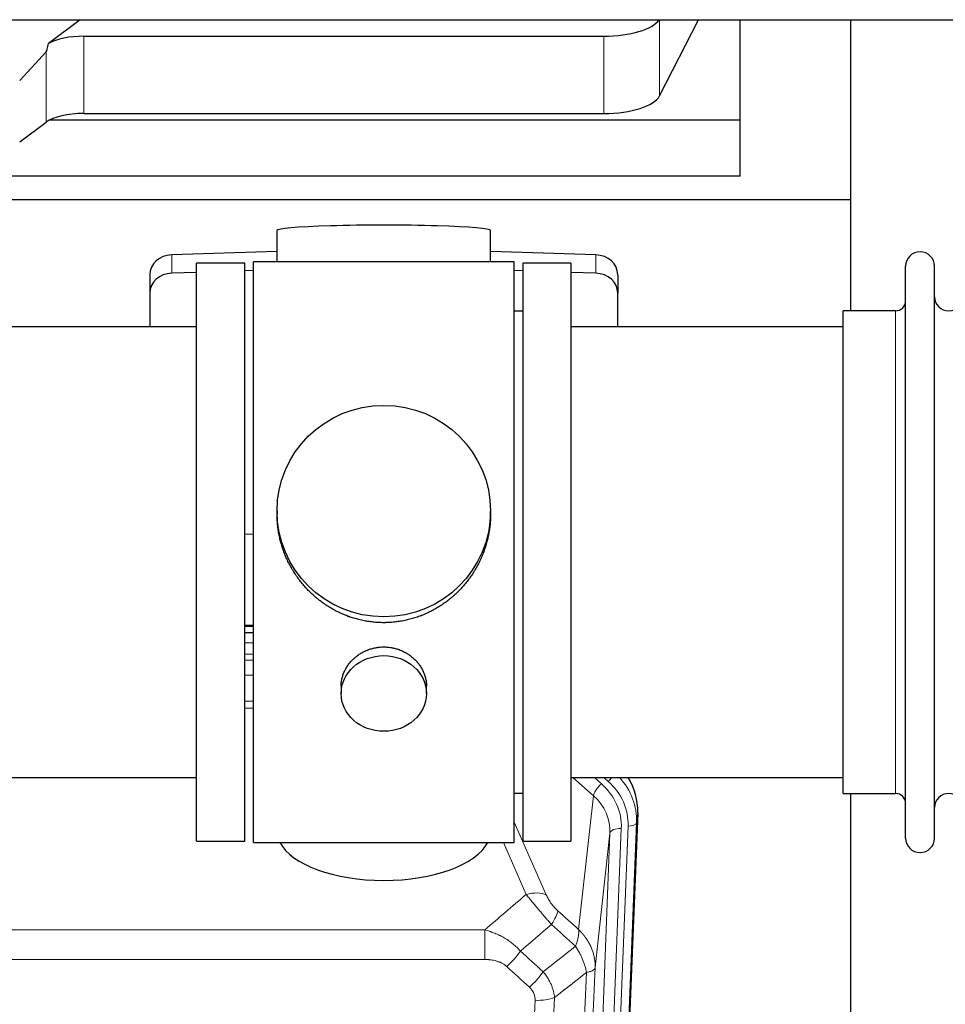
# Model space of a CAD drawing. Header units: inches. Extents: x 0 to 29700, y -16 to 21000.
# Tile 28 of 256: x 4065 to 4391, y 8901 to 9249. Entities that reach past the tile are written whole.
import ezdxf

# ---------------------------------------------------------------- set-up
doc = ezdxf.new("R2010")
doc.units = ezdxf.units.IN
doc.layers.add('1', color=7, linetype='Continuous', true_color=0xffffff)

msp = doc.modelspace()

# ---------------------------------------------------------------- linework, layer by layer
at = {"layer": '1', "color": 2, "linetype": 'Continuous', "lineweight": 25}
for p, q in [((3466.694, 9248.734), (5892.187, 9248.734)), ((4085.828, 9248.734), (4074.665, 9240.351)), ((4290.168, 9221.844), (4303.85, 9248.735)), ((4318.561, 9213.303), (4318.561, 9248.734)), ((4357.561, 9185.189), (4357.561, 9248.734)), ((4087.146, 9242.907), (4270.536, 9242.907)), ((4073.829, 9237.445), (4064.511, 9227.299)), ((4087.146, 9215.653), (4270.536, 9215.653)), ((4064.511, 9205.675), (4073.829, 9212.554)), ((4318.561, 9213.303), (4075.047, 9213.303)), ((4318.561, 9193.501), (4318.561, 9213.303)), ((4318.561, 9193.501), (3888.561, 9193.501)), ((4357.561, 9185.189), (3869.561, 9185.189)), ((4357.561, 9145.99), (4357.561, 9185.189)), ((4155.237, 9174.334), (4155.237, 9163.27)), ((4230.565, 9163.27), (4230.565, 9174.334)), ((4155.238, 9166.907), (4118.122, 9165.757)), ((4267.681, 9165.757), (4230.564, 9166.907)), ((4143.901, 9162.84), (4126.901, 9162.84)), ((4126.901, 8958.84), (4126.901, 9162.84)), ((4143.901, 8958.84), (4143.901, 9162.84)), ((4146.901, 8958.41), (4146.901, 9163.27)), ((4191.378, 9163.27), (4146.901, 9163.27)), ((4238.901, 9163.27), (4191.378, 9163.27)), ((4238.901, 8958.41), (4238.901, 9163.27)), ((4258.901, 9162.84), (4241.901, 9162.84)), ((4241.901, 9162.84), (4241.901, 8958.84)), ((4258.901, 9162.84), (4258.901, 8958.84)), ((4110.401, 9158.666), (4110.401, 9152.201)), ((4126.902, 9159.565), (4118.122, 9159.293)), ((4146.902, 9160.184), (4143.902, 9160.091)), ((4241.9, 9160.091), (4238.901, 9160.184)), ((4267.681, 9159.293), (4258.901, 9159.565)), ((4275.401, 9158.666), (4275.401, 9152.201)), ((4376.901, 9150.34), (4376.901, 9161.74)), ((4387.101, 9150.34), (4387.101, 9161.74)), ((4110.401, 9152.201), (4110.401, 9140.34)), ((4275.401, 9140.34), (4275.401, 9152.201)), ((4376.901, 8959.94), (4376.901, 9150.34)), ((4387.101, 8959.94), (4387.101, 9150.34)), ((4241.901, 9145.84), (4238.901, 9145.84)), ((4373.401, 9145.99), (4354.901, 9145.99)), ((4354.901, 9136.369), (4354.901, 9145.99)), ((4126.901, 9140.34), (4030.901, 9140.34)), ((4354.901, 9140.34), (4258.901, 9140.34)), ((4354.901, 8975.69), (4354.901, 9136.369)), ((4155.262, 9075.329), (4155.262, 9074.191)), ((4230.541, 9074.191), (4230.541, 9075.329)), ((4143.902, 9067.33), (4146.902, 9067.237)), ((4146.899, 9034.958), (4143.901, 9034.958)), ((4143.899, 9032.454), (4146.898, 9032.454)), ((4177.854, 9013.556), (4177.854, 9010.971)), ((4207.949, 9010.971), (4207.949, 9013.544)), ((4030.901, 8981.34), (4126.901, 8981.34)), ((4258.901, 8981.34), (4354.901, 8981.34)), ((4238.901, 8975.84), (4241.901, 8975.84)), ((4354.901, 8975.69), (4373.401, 8975.69)), ((4357.561, 8762.122), (4357.561, 8975.686)), ((4282.423, 8968.838), (4269.305, 8635.636)), ((4126.901, 8958.84), (4143.901, 8958.84)), ((4146.901, 8958.41), (4238.901, 8958.41)), ((4241.901, 8958.84), (4258.901, 8958.84))]:
    msp.add_line(p, q, dxfattribs=at)
at = {"layer": '1', "color": 110, "linetype": 'Continuous', "lineweight": 13}
for p, q in [((4290.168, 9248.734), (4290.168, 9221.844)), ((4087.146, 9242.907), (4087.146, 9215.653)), ((4270.536, 9242.907), (4270.536, 9215.653)), ((4073.829, 9237.445), (4073.829, 9212.554)), ((4118.122, 9165.757), (4118.122, 9159.293)), ((4267.681, 9165.757), (4267.681, 9159.293)), ((4373.401, 9136.369), (4373.401, 9145.99)), ((4373.401, 8975.69), (4373.401, 9136.369)), ((4146.899, 9034.569), (4143.901, 9034.569)), ((4143.899, 9028.817), (4146.9, 9028.817)), ((4146.9, 9024.847), (4143.899, 9024.847)), ((4143.9, 9022.756), (4146.899, 9022.756)), ((4146.899, 9017.462), (4143.9, 9017.462)), ((4143.9, 9008.204), (4146.9, 9008.204)), ((4146.9, 9005.759), (4143.9, 9005.759)), ((4266.827, 8974.863), (4259.525, 8981.34)), ((4269.652, 8979.119), (4267.147, 8981.341)), ((4272.044, 8979.955), (4270.481, 8981.34)), ((4261.602, 8927.663), (4266.827, 8974.863)), ((4282.423, 8968.838), (4282.043, 8965.4)), ((4238.901, 8965.593), (4250.176, 8939.914)), ((4265.938, 8631.158), (4279.049, 8964.18)), ((4282.043, 8965.4), (4268.932, 8632.378)), ((4259.599, 8629.824), (4272.665, 8961.718)), ((4276.657, 8963.345), (4263.591, 8631.451)), ((4272.665, 8961.718), (4267.417, 8914.312)), ((4243.114, 8940.063), (4235.059, 8958.411)), ((3995.315, 8927.543), (4228.487, 8927.543)), ((4228.487, 8917.112), (4228.487, 8927.543)), ((4228.487, 8917.112), (3995.315, 8917.112))]:
    msp.add_line(p, q, dxfattribs=at)
at = {"layer": '1', "color": 2, "linetype": 'Continuous', "lineweight": 25}
for centre, radius, start, end in [((4382.001, 9161.74), 5.1, 0, 180), ((4373.401, 9149.49), 3.5, 270, 0), ((4392.101, 9150.99), 5, 180, 0), ((4373.401, 8972.19), 3.5, 0, 90), ((4392.101, 8970.69), 5, 0, 180), ((4382.001, 8959.94), 5.1, 180, 0)]:
    msp.add_arc(centre, radius, start, end, dxfattribs=at)
for centre, major_axis, ratio, start_param, end_param in [((4270.536, 9250.561), (-20, 0), 0.3826834, 1.5707963, 2.9006165), ((4087.146, 9237.167), (15, 0), 0.3826834, 1.5707963, 2.5536377), ((4087.146, 9583.677), (-13.469, -346.314), 0.0190642, 0.0224463, 0.1321927), ((4270.536, 9223.306), (-20, 0), 0.3826834, 1.5707963, 2.9492947), ((4087.146, 9209.912), (15, 0), 0.3826834, 1.5707963, 2.6633841), ((4192.901, 9174.334), (37.664, 0), 0.0504434, 0, 3.1415927), ((4118.401, 9158.666), (8, 0), 0.8870108, 1.6057029, 3.1415927), ((4267.401, 9158.666), (8, 0), 0.8870108, 0, 1.5358897), ((4118.401, 9152.201), (8, 0), 0.8870108, 1.6057029, 3.1415927), ((4267.401, 9152.201), (8, 0), 0.8870108, 0, 1.5358897), ((4255.402, 8969.646), (-27.038, -0.124), 0.8859493, 3.102669, 3.6464193), ((4192.901, 8962.382), (37.64, 0), 0.4617486, 3.372107, 6.0525728)]:
    msp.add_ellipse(centre, major_axis=major_axis, ratio=ratio, start_param=start_param, end_param=end_param, dxfattribs=at)
for centre, major_axis, ratio in [((4192.901, 9075.329), (37.64, 0), 0.9914449), ((4192.901, 9010.971), (-15.048, 0), 0.8870108)]:
    msp.add_ellipse(centre, major_axis=major_axis, ratio=ratio, dxfattribs=at)
at = {"layer": '1', "color": 110, "linetype": 'Continuous', "lineweight": 13}
for centre, major_axis, ratio, start_param, end_param in [((4269.652, 8977.272), (2.654, 2.992), 0.3265056, 1.2180917, 2.7365282), ((4252.638, 8964.063), (-24.034, -0.11), 0.8859493, 3.102669, 3.9217821), ((4272.044, 8981.34), (1.991, 2.244), 0.3265056, 4.3596844, 4.9945095), ((4255.029, 8964.899), (-24.034, -0.11), 0.8859493, 3.102669, 3.9217821), ((4255.029, 8966.284), (27.029, -0.244), 0.8851019, 6.2564288, 6.9740615), ((4252.638, 8962.216), (-20.033, -0.591), 0.8872905, 3.0803315, 3.8994446), ((4279.049, 8965.565), (2.998, -0.118), 0.4614673, 4.7305545, 6.248991), ((4276.657, 8961.498), (3.997, -0.157), 0.4614673, 1.5889619, 3.1073983), ((4243.114, 8933.892), (-9.156, -4.02), 0.5833249, 3.617995, 4.4616661), ((4247.201, 8928.294), (-6.719, -7.407), 0.3029797, 1.994528, 2.7400357), ((4236.246, 8918.906), (-6.736, -7.391), 0.3030979, 1.2497453, 1.9956357), ((4244.255, 8911.614), (6.729, 7.397), 0.3051216, 4.388767, 5.1358022), ((4246.227, 8907.021), (-9.992, 0.404), 0.431453, 1.5882535, 2.3480729)]:
    msp.add_ellipse(centre, major_axis=major_axis, ratio=ratio, start_param=start_param, end_param=end_param, dxfattribs=at)
at = {"layer": '1', "color": 2, "linetype": 'Continuous', "lineweight": 25}
for points, knots in [([(4192.901, 9035.957), (4192.274, 9035.957), (4191.024, 9035.99), (4189.167, 9036.135), (4187.327, 9036.374), (4185.504, 9036.706), (4183.698, 9037.131), (4182.505, 9037.477), (4181.614, 9037.76), (4181.318, 9037.858), (4180.948, 9037.986), (4180.874, 9038.012), (4180.727, 9038.064), (4180.506, 9038.143), (4179.701, 9038.439), (4178.406, 9038.962), (4176.724, 9039.741), (4175.086, 9040.6), (4173.493, 9041.538), (4171.944, 9042.556), (4170.94, 9043.288), (4170.321, 9043.762), (4170.198, 9043.857), (4169.953, 9044.05), (4169.588, 9044.341), (4169.229, 9044.637), (4168.52, 9045.239), (4167.596, 9046.061), (4166.274, 9047.354), (4165.017, 9048.709), (4163.822, 9050.123), (4163.069, 9051.107), (4162.52, 9051.861), (4162.249, 9052.241), (4161.985, 9052.628), (4161.81, 9052.887), (4161.723, 9053.017), (4161.293, 9053.67), (4160.633, 9054.727), (4159.725, 9056.35), (4158.897, 9058.008), (4158.149, 9059.703), (4157.482, 9061.434), (4157.092, 9062.613), (4156.82, 9063.506), (4156.689, 9063.956), (4156.546, 9064.484), (4156.486, 9064.711), (4156.447, 9064.862), (4156.428, 9064.938), (4156.255, 9065.622), (4155.981, 9066.839), (4155.661, 9068.669), (4155.432, 9070.504), (4155.294, 9072.342), (4155.262, 9073.59), (4155.262, 9074.225), (4155.262, 9074.244)], [0, 0, 0, 0, 0.0312188, 0.0624376, 0.0936563, 0.1248751, 0.1560939, 0.1873127, 0.1873127, 0.2029221, 0.2029221, 0.2068244, 0.2068244, 0.2107268, 0.2185315, 0.2497502, 0.280969, 0.3121878, 0.3434066, 0.3746254, 0.4058442, 0.4058442, 0.4136489, 0.4136489, 0.4214535, 0.4370629, 0.4370629, 0.4682817, 0.4995005, 0.5307193, 0.5619381, 0.5931568, 0.5931568, 0.6087662, 0.6165709, 0.6165709, 0.6243756, 0.6243756, 0.6555944, 0.6868132, 0.718032, 0.7492507, 0.7804695, 0.8116883, 0.8116883, 0.8272977, 0.8351024, 0.8390047, 0.8390047, 0.8429071, 0.8429071, 0.8741259, 0.9053447, 0.9365634, 0.9677822, 0.999001, 1, 1, 1, 1]), ([(4230.541, 9074.239), (4230.541, 9074.226), (4230.541, 9073.599), (4230.51, 9072.358), (4230.372, 9070.518), (4230.144, 9068.68), (4229.93, 9067.456), (4229.747, 9066.54), (4229.665, 9066.158), (4229.578, 9065.776), (4229.542, 9065.624), (4229.524, 9065.547), (4229.47, 9065.319), (4229.283, 9064.559), (4228.907, 9063.207), (4228.322, 9061.439), (4227.654, 9059.704), (4226.904, 9058.004), (4226.071, 9056.336), (4225.461, 9055.248), (4225.062, 9054.574), (4224.981, 9054.44), (4224.818, 9054.173), (4224.572, 9053.774), (4224.319, 9053.38), (4223.806, 9052.601), (4223.098, 9051.582), (4221.97, 9050.11), (4220.775, 9048.696), (4219.514, 9047.34), (4218.628, 9046.473), (4217.947, 9045.838), (4217.602, 9045.525), (4217.25, 9045.216), (4217.014, 9045.012), (4216.896, 9044.911), (4216.301, 9044.408), (4215.334, 9043.63), (4213.837, 9042.541), (4212.293, 9041.528), (4210.702, 9040.592), (4209.064, 9039.733), (4207.94, 9039.213), (4207.084, 9038.843), (4206.653, 9038.663), (4206.217, 9038.491), (4205.999, 9038.406), (4205.926, 9038.378), (4205.78, 9038.322), (4205.122, 9038.074), (4203.873, 9037.643), (4202.09, 9037.128), (4200.29, 9036.704), (4198.471, 9036.373), (4196.634, 9036.135), (4195.398, 9036.038), (4194.465, 9035.99), (4193.998, 9035.971), (4193.45, 9035.961), (4193.215, 9035.958), (4193.058, 9035.957), (4192.98, 9035.957), (4192.901, 9035.957)], [0, 0, 0, 0, 0.0006246, 0.0318551, 0.0630856, 0.0943161, 0.1255465, 0.1255465, 0.1411618, 0.1450656, 0.1450656, 0.1489694, 0.1489694, 0.156777, 0.1880075, 0.219238, 0.2504685, 0.2816989, 0.3129294, 0.3441599, 0.3441599, 0.3519675, 0.3519675, 0.3597751, 0.3753904, 0.3753904, 0.4066209, 0.4378513, 0.4690818, 0.5003123, 0.5315428, 0.5315428, 0.547158, 0.5549656, 0.5549656, 0.5627733, 0.5627733, 0.5940037, 0.6252342, 0.6564647, 0.6876952, 0.7189257, 0.7501562, 0.7501562, 0.7657714, 0.773579, 0.773579, 0.7774828, 0.7774828, 0.7813866, 0.8126171, 0.8438476, 0.8750781, 0.9063086, 0.937539, 0.9687695, 0.9687695, 0.9843848, 0.9921924, 0.9960962, 0.9960962, 1, 1, 1, 1]), ([(4177.854, 9013.554), (4177.854, 9013.984), (4177.878, 9014.417), (4177.938, 9014.963), (4177.951, 9015.073), (4177.982, 9015.294), (4178.032, 9015.624), (4178.095, 9015.952), (4178.239, 9016.604), (4178.359, 9017.034), (4178.643, 9017.885), (4178.808, 9018.306), (4179.091, 9018.93), (4179.192, 9019.137), (4179.324, 9019.394), (4179.351, 9019.446), (4179.406, 9019.548), (4179.488, 9019.7), (4179.574, 9019.852), (4179.865, 9020.351), (4180.117, 9020.74), (4180.661, 9021.493), (4180.953, 9021.858), (4181.42, 9022.388), (4181.58, 9022.561), (4181.829, 9022.817), (4181.955, 9022.944), (4182.083, 9023.069), (4182.17, 9023.152), (4182.214, 9023.193), (4182.608, 9023.562), (4182.973, 9023.872), (4183.731, 9024.457), (4184.124, 9024.732), (4184.938, 9025.246), (4185.359, 9025.486), (4185.903, 9025.762), (4186.013, 9025.816), (4186.234, 9025.922), (4186.346, 9025.974), (4186.682, 9026.125), (4186.908, 9026.22), (4187.591, 9026.489), (4188.053, 9026.647), (4188.991, 9026.919), (4189.467, 9027.033), (4190.191, 9027.171), (4190.434, 9027.212), (4190.801, 9027.264), (4190.924, 9027.28), (4191.109, 9027.302), (4191.171, 9027.309), (4191.294, 9027.322), (4191.356, 9027.328), (4191.912, 9027.381), (4192.404, 9027.404), (4193.387, 9027.404), (4193.877, 9027.382), (4194.855, 9027.29), (4195.342, 9027.222), (4195.95, 9027.107), (4196.071, 9027.082), (4196.314, 9027.03), (4196.676, 9026.948), (4197.033, 9026.854), (4197.74, 9026.65), (4198.202, 9026.493), (4199.108, 9026.136), (4199.552, 9025.938), (4200.203, 9025.608), (4200.418, 9025.493), (4200.737, 9025.312), (4200.843, 9025.251), (4201.053, 9025.126), (4201.156, 9025.062), (4201.67, 9024.738), (4202.064, 9024.463), (4202.822, 9023.879), (4203.185, 9023.571), (4203.879, 9022.923), (4204.21, 9022.583), (4204.564, 9022.182), (4204.603, 9022.137), (4204.681, 9022.047), (4204.796, 9021.912), (4205.058, 9021.593), (4205.271, 9021.313), (4205.68, 9020.747), (4205.933, 9020.36), (4206.395, 9019.566), (4206.606, 9019.16), (4206.89, 9018.536), (4206.98, 9018.326), (4207.106, 9018.006), (4207.146, 9017.9), (4207.224, 9017.686), (4207.262, 9017.579), (4207.441, 9017.044), (4207.561, 9016.613), (4207.753, 9015.747), (4207.826, 9015.311), (4207.899, 9014.655), (4207.918, 9014.436), (4207.936, 9014.106), (4207.943, 9013.941), (4207.947, 9013.776), (4207.949, 9013.665), (4207.949, 9013.61), (4207.949, 9013.552), (4207.949, 9013.55), (4207.949, 9013.547)], [0, 0, 0, 0, 0.0308202, 0.0308202, 0.0386347, 0.0386347, 0.0464491, 0.062078, 0.062078, 0.0933358, 0.0933358, 0.1245936, 0.1245936, 0.1402226, 0.1402226, 0.1441298, 0.1441298, 0.148037, 0.1558515, 0.1558515, 0.1871093, 0.1871093, 0.2183671, 0.2183671, 0.233996, 0.233996, 0.2418105, 0.2457177, 0.2457177, 0.2496249, 0.2496249, 0.2808827, 0.2808827, 0.3121405, 0.3121405, 0.3433983, 0.3433983, 0.3512128, 0.3512128, 0.3590273, 0.3590273, 0.3746562, 0.3746562, 0.405914, 0.405914, 0.4371718, 0.4371718, 0.4528007, 0.4528007, 0.4606152, 0.4606152, 0.4645224, 0.4645224, 0.4684296, 0.4684296, 0.4996874, 0.4996874, 0.5309452, 0.5309452, 0.5622031, 0.5622031, 0.5700175, 0.5700175, 0.577832, 0.5934609, 0.5934609, 0.6247187, 0.6247187, 0.6559765, 0.6559765, 0.6716054, 0.6716054, 0.6794199, 0.6794199, 0.6872343, 0.6872343, 0.7184921, 0.7184921, 0.7497499, 0.7497499, 0.7810078, 0.7810078, 0.784915, 0.784915, 0.7888222, 0.7966367, 0.8122656, 0.8122656, 0.8435234, 0.8435234, 0.8747812, 0.8747812, 0.8904101, 0.8904101, 0.8982246, 0.8982246, 0.906039, 0.906039, 0.9372968, 0.9372968, 0.9685546, 0.9685546, 0.9841835, 0.9841835, 0.991998, 0.9959052, 0.9959052, 0.9998125, 0.9998125, 1, 1, 1, 1])]:
    msp.add_open_spline(points, degree=3, knots=knots, dxfattribs=at)
at = {"layer": '1', "color": 110, "linetype": 'Continuous', "lineweight": 13}
for points in [[(4228.487, 8927.543), (4233.36, 8931.719), (4238.235, 8935.892), (4243.114, 8940.063)], [(4254.263, 8934.315), (4256.709, 8932.096), (4259.156, 8929.879), (4261.602, 8927.663)], [(4252.01, 8929.483), (4248.359, 8926.354), (4244.71, 8923.224), (4241.063, 8920.093)], [(4260.497, 8921.777), (4257.667, 8924.344), (4254.838, 8926.912), (4252.01, 8929.483)], [(4241.063, 8920.093), (4243.734, 8917.654), (4246.406, 8915.217), (4249.077, 8912.782)], [(4249.077, 8912.782), (4252.886, 8915.776), (4256.692, 8918.774), (4260.497, 8921.777)], [(4244.255, 8907.315), (4241.585, 8909.754), (4238.915, 8912.194), (4236.246, 8914.637)], [(4264.362, 8912.531), (4260.613, 8909.571), (4256.862, 8906.615), (4253.11, 8903.664)]]:
    msp.add_open_spline(points, degree=3, dxfattribs=at)
for points, knots in [([(4243.114, 8940.063), (4243.436, 8939.662), (4243.767, 8939.254), (4244.444, 8938.421), (4244.791, 8937.996), (4245.325, 8937.347), (4245.505, 8937.129), (4245.779, 8936.798), (4245.871, 8936.688), (4246.009, 8936.521), (4246.055, 8936.465), (4246.148, 8936.353), (4246.195, 8936.297), (4246.613, 8935.794), (4247.364, 8934.896), (4248.129, 8933.991), (4248.708, 8933.309), (4248.901, 8933.082), (4249.194, 8932.739), (4249.291, 8932.625), (4249.438, 8932.453), (4249.487, 8932.396), (4249.585, 8932.282), (4249.634, 8932.225), (4250.074, 8931.712), (4250.464, 8931.26), (4251.239, 8930.365), (4251.625, 8929.922), (4252.01, 8929.483)], [0, 0, 0, 0, 0.125, 0.125, 0.25, 0.25, 0.3125, 0.3125, 0.34375, 0.34375, 0.359375, 0.359375, 0.375, 0.375, 0.5, 0.625, 0.625, 0.6875, 0.6875, 0.71875, 0.71875, 0.734375, 0.734375, 0.75, 0.75, 0.875, 0.875, 1, 1, 1, 1]), ([(4254.263, 8934.315), (4254.043, 8934.514), (4253.827, 8934.721), (4253.401, 8935.15), (4253.192, 8935.373), (4252.934, 8935.662), (4252.882, 8935.72), (4252.781, 8935.837), (4252.63, 8936.013), (4252.483, 8936.19), (4252.197, 8936.547), (4252.014, 8936.787), (4251.665, 8937.272), (4251.497, 8937.517), (4251.318, 8937.795), (4251.298, 8937.826), (4251.259, 8937.888), (4251.201, 8937.98), (4251.068, 8938.195), (4250.96, 8938.377), (4250.753, 8938.74), (4250.625, 8938.979), (4250.387, 8939.45), (4250.277, 8939.683), (4250.176, 8939.914)], [0, 0, 0, 0, 0.125, 0.125, 0.25, 0.25, 0.28125, 0.28125, 0.3125, 0.375, 0.375, 0.5, 0.5, 0.625, 0.625, 0.640625, 0.640625, 0.65625, 0.6875, 0.75, 0.75, 0.875, 0.875, 1, 1, 1, 1]), ([(4228.487, 8927.543), (4229.085, 8927.392), (4229.753, 8927.198), (4230.417, 8926.978), (4230.564, 8926.928), (4230.637, 8926.903), (4230.858, 8926.826), (4231.004, 8926.774), (4231.442, 8926.614), (4231.732, 8926.502), (4232.593, 8926.153), (4233.159, 8925.901), (4234.271, 8925.356), (4234.818, 8925.063), (4235.625, 8924.593), (4236.024, 8924.35), (4236.418, 8924.095), (4236.614, 8923.965), (4236.679, 8923.922), (4236.809, 8923.834), (4236.873, 8923.79), (4237.452, 8923.39), (4237.948, 8923.019), (4238.904, 8922.241), (4239.363, 8921.836), (4240.242, 8920.991), (4240.663, 8920.551), (4241.063, 8920.093)], [0, 0, 0, 0, 0.125, 0.140625, 0.140625, 0.15625, 0.15625, 0.1875, 0.1875, 0.25, 0.25, 0.375, 0.375, 0.5, 0.5, 0.5625, 0.59375, 0.59375, 0.609375, 0.609375, 0.625, 0.625, 0.75, 0.75, 0.875, 0.875, 1, 1, 1, 1]), ([(4261.602, 8927.663), (4261.649, 8927.291), (4261.658, 8926.88), (4261.617, 8926.215), (4261.595, 8925.985), (4261.532, 8925.511), (4261.492, 8925.266), (4261.395, 8924.765), (4261.339, 8924.509), (4261.21, 8923.985), (4261.138, 8923.718), (4260.978, 8923.175), (4260.891, 8922.9), (4260.704, 8922.343), (4260.603, 8922.061), (4260.497, 8921.777)], [0, 0, 0, 0, 0.25, 0.25, 0.375, 0.375, 0.5, 0.5, 0.625, 0.625, 0.75, 0.75, 0.875, 0.875, 1, 1, 1, 1]), ([(4261.602, 8927.663), (4261.62, 8927.647), (4261.654, 8927.613), (4261.705, 8927.563), (4261.757, 8927.512), (4261.808, 8927.461), (4261.859, 8927.41), (4261.909, 8927.359), (4261.96, 8927.308), (4262.01, 8927.256), (4262.061, 8927.204), (4262.111, 8927.152), (4262.161, 8927.1), (4262.21, 8927.048), (4262.26, 8926.996), (4262.309, 8926.943), (4262.359, 8926.89), (4262.408, 8926.838), (4262.457, 8926.785), (4262.506, 8926.731), (4262.554, 8926.678), (4262.603, 8926.624), (4262.651, 8926.571), (4262.699, 8926.517), (4262.747, 8926.463), (4262.795, 8926.408), (4262.842, 8926.354), (4262.89, 8926.299), (4262.937, 8926.244), (4262.984, 8926.19), (4263.031, 8926.134), (4263.077, 8926.079), (4263.124, 8926.024), (4263.17, 8925.968), (4263.216, 8925.912), (4263.262, 8925.856), (4263.308, 8925.8), (4263.353, 8925.744), (4263.399, 8925.688), (4263.444, 8925.631), (4263.489, 8925.574), (4263.534, 8925.518), (4263.578, 8925.461), (4263.623, 8925.403), (4263.667, 8925.346), (4263.711, 8925.288), (4263.755, 8925.231), (4263.798, 8925.173), (4263.841, 8925.115), (4263.885, 8925.057), (4263.928, 8924.998), (4263.97, 8924.94), (4264.013, 8924.881), (4264.055, 8924.823), (4264.097, 8924.764), (4264.139, 8924.704), (4264.181, 8924.645), (4264.222, 8924.586), (4264.264, 8924.526), (4264.305, 8924.467), (4264.346, 8924.407), (4264.386, 8924.347), (4264.427, 8924.287), (4264.467, 8924.226), (4264.507, 8924.166), (4264.547, 8924.105), (4264.586, 8924.044), (4264.625, 8923.984), (4264.664, 8923.922), (4264.703, 8923.861), (4264.742, 8923.8), (4264.78, 8923.738), (4264.818, 8923.677), (4264.856, 8923.615), (4264.894, 8923.553), (4264.932, 8923.491), (4264.969, 8923.429), (4265.006, 8923.367), (4265.043, 8923.304), (4265.079, 8923.242), (4265.115, 8923.179), (4265.151, 8923.116), (4265.187, 8923.053), (4265.223, 8922.99), (4265.258, 8922.926), (4265.293, 8922.863), (4265.328, 8922.799), (4265.363, 8922.736), (4265.397, 8922.672), (4265.431, 8922.608), (4265.465, 8922.544), (4265.498, 8922.48), (4265.532, 8922.415), (4265.565, 8922.351), (4265.598, 8922.286), (4265.63, 8922.221), (4265.662, 8922.156), (4265.695, 8922.091), (4265.726, 8922.026), (4265.758, 8921.961), (4265.789, 8921.896), (4265.82, 8921.83), (4265.851, 8921.765), (4265.881, 8921.699), (4265.912, 8921.633), (4265.942, 8921.567), (4265.971, 8921.501), (4266.001, 8921.435), (4266.199, 8920.984), (4266.533, 8920.134), (4266.921, 8918.865), (4267.207, 8917.567), (4267.385, 8916.244), (4267.428, 8915.318), (4267.428, 8914.793), (4267.426, 8914.673), (4267.424, 8914.553), (4267.421, 8914.432), (4267.419, 8914.352), (4267.417, 8914.312)], [0, 0, 0, 0, 0.0045083, 0.0090195, 0.0135338, 0.0180512, 0.0225715, 0.0270949, 0.0316214, 0.0361509, 0.0406834, 0.0452189, 0.0497575, 0.0542992, 0.0588439, 0.0633916, 0.0679424, 0.0724963, 0.0770532, 0.0816132, 0.0861762, 0.0907423, 0.0953114, 0.0998837, 0.104459, 0.1090373, 0.1136188, 0.1182033, 0.1227909, 0.1273815, 0.1319753, 0.1365721, 0.141172, 0.145775, 0.1503811, 0.1549903, 0.1596025, 0.1642179, 0.1688364, 0.1734579, 0.1780826, 0.1827103, 0.1873412, 0.1919752, 0.1966123, 0.2012524, 0.2058957, 0.2105422, 0.2151917, 0.2198443, 0.2245001, 0.229159, 0.233821, 0.2384861, 0.2431544, 0.2478258, 0.2525003, 0.2571779, 0.2618587, 0.2665427, 0.2712297, 0.2759199, 0.2806133, 0.2853097, 0.2900094, 0.2947122, 0.2994181, 0.3041272, 0.3088394, 0.3135548, 0.3182733, 0.322995, 0.3277199, 0.3324479, 0.3371791, 0.3419135, 0.346651, 0.3513917, 0.3561355, 0.3608826, 0.3656328, 0.3703861, 0.3751427, 0.3799024, 0.3846654, 0.3894315, 0.3942008, 0.3989732, 0.4037489, 0.4085278, 0.4133098, 0.4180951, 0.4228835, 0.4276751, 0.43247, 0.437268, 0.4420692, 0.4468737, 0.4516813, 0.4564922, 0.4613063, 0.4661235, 0.470944, 0.4757677, 0.4805947, 0.4854248, 0.4902582, 0.4950947, 0.4999345, 0.5888915, 0.6791125, 0.7706071, 0.8633844, 0.9574535, 0.965938, 0.9744348, 0.9829441, 0.9914659, 1, 1, 1, 1]), ([(4260.497, 8921.777), (4261, 8921.028), (4261.462, 8920.262), (4262.088, 8919.1), (4262.286, 8918.711), (4262.658, 8917.93), (4262.832, 8917.538), (4263.32, 8916.365), (4263.598, 8915.583), (4264.054, 8914.039), (4264.233, 8913.276), (4264.362, 8912.531)], [0, 0, 0, 0, 0.25, 0.25, 0.375, 0.375, 0.5, 0.5, 0.75, 0.75, 1, 1, 1, 1]), ([(4228.487, 8917.112), (4228.841, 8917.112), (4229.195, 8917.102), (4229.635, 8917.075), (4229.724, 8917.069), (4229.9, 8917.055), (4229.988, 8917.048), (4230.251, 8917.023), (4230.426, 8917.004), (4230.948, 8916.937), (4231.293, 8916.88), (4231.976, 8916.741), (4232.313, 8916.658), (4232.981, 8916.464), (4233.311, 8916.352), (4233.676, 8916.208), (4233.717, 8916.191), (4233.798, 8916.158), (4233.918, 8916.108), (4234.196, 8915.985), (4234.427, 8915.872), (4234.882, 8915.634), (4235.173, 8915.459), (4235.73, 8915.075), (4235.995, 8914.866), (4236.246, 8914.637)], [0, 0, 0, 0, 0.125, 0.125, 0.15625, 0.15625, 0.1875, 0.1875, 0.25, 0.25, 0.375, 0.375, 0.5, 0.5, 0.625, 0.625, 0.640625, 0.640625, 0.65625, 0.6875, 0.75, 0.75, 0.875, 0.875, 1, 1, 1, 1]), ([(4249.077, 8912.782), (4249.368, 8912.437), (4249.645, 8912.086), (4249.973, 8911.639), (4250.038, 8911.549), (4250.166, 8911.368), (4250.23, 8911.277), (4250.416, 8911.004), (4250.537, 8910.82), (4250.886, 8910.267), (4251.321, 8909.521), (4251.693, 8908.758), (4251.949, 8908.179), (4252.031, 8907.984), (4252.147, 8907.692), (4252.184, 8907.594), (4252.258, 8907.398), (4252.293, 8907.3), (4252.466, 8906.809), (4252.586, 8906.416), (4252.794, 8905.631), (4252.967, 8904.845), (4253.074, 8904.058), (4253.11, 8903.664)], [0, 0, 0, 0, 0.125, 0.125, 0.15625, 0.15625, 0.1875, 0.1875, 0.25, 0.25, 0.375, 0.5, 0.5, 0.5625, 0.5625, 0.59375, 0.59375, 0.625, 0.625, 0.75, 0.75, 0.875, 1, 1, 1, 1]), ([(4252.133, 8588.635), (4252.188, 8590.247), (4252.244, 8591.86), (4252.356, 8595.089), (4252.525, 8599.937), (4252.92, 8611.272), (4253.264, 8621.031), (4253.957, 8640.608), (4254.897, 8666.864), (4256.356, 8706.709), (4257.36, 8733.579), (4257.934, 8748.781), (4257.998, 8750.471), (4258.126, 8753.854), (4258.319, 8758.931), (4258.77, 8770.802), (4259.161, 8781.016), (4259.49, 8789.551), (4259.556, 8791.259), (4259.688, 8794.677), (4259.886, 8799.807), (4260.351, 8811.799), (4260.754, 8822.115), (4261.566, 8842.797), (4262.663, 8870.505), (4263.79, 8898.478), (4264.362, 8912.531)], [0, 0, 0, 0, 0.015625, 0.015625, 0.03125, 0.0625, 0.125, 0.125, 0.25, 0.375, 0.5, 0.5, 0.515625, 0.515625, 0.53125, 0.5625, 0.625, 0.625, 0.640625, 0.640625, 0.65625, 0.6875, 0.75, 0.75, 0.875, 1, 1, 1, 1]), ([(4267.417, 8914.312), (4266.847, 8900.312), (4265.723, 8872.444), (4264.629, 8844.841), (4263.819, 8824.237), (4263.418, 8813.96), (4262.954, 8802.013), (4262.756, 8796.902), (4262.625, 8793.497), (4262.559, 8791.795), (4262.231, 8783.293), (4261.841, 8773.117), (4261.391, 8761.292), (4261.199, 8756.234), (4261.071, 8752.864), (4261.007, 8751.18), (4260.435, 8736.036), (4259.433, 8709.267), (4257.979, 8669.574), (4256.573, 8630.34), (4255.667, 8604.491), (4255.222, 8591.643)], [0, 0, 0, 0, 0.125, 0.25, 0.25, 0.3125, 0.34375, 0.359375, 0.359375, 0.375, 0.375, 0.4375, 0.46875, 0.484375, 0.484375, 0.5, 0.5, 0.625, 0.75, 0.875, 1, 1, 1, 1]), ([(4264.362, 8912.531), (4264.588, 8912.568), (4264.804, 8912.61), (4265.215, 8912.705), (4265.409, 8912.759), (4265.773, 8912.875), (4265.943, 8912.938), (4266.257, 8913.074), (4266.401, 8913.147), (4266.663, 8913.3), (4266.78, 8913.381), (4266.986, 8913.55), (4267.075, 8913.638), (4267.298, 8913.912), (4267.388, 8914.108), (4267.417, 8914.312)], [0, 0, 0, 0, 0.125, 0.125, 0.25, 0.25, 0.375, 0.375, 0.5, 0.5, 0.625, 0.625, 0.75, 0.75, 1, 1, 1, 1]), ([(4244.255, 8907.315), (4244.421, 8907.163), (4244.579, 8907.004), (4244.765, 8906.797), (4244.802, 8906.755), (4244.874, 8906.67), (4244.909, 8906.628), (4245.014, 8906.498), (4245.081, 8906.411), (4245.273, 8906.145), (4245.508, 8905.78), (4245.698, 8905.395), (4245.824, 8905.098), (4245.864, 8904.998), (4245.918, 8904.846), (4245.936, 8904.795), (4245.969, 8904.692), (4245.985, 8904.641), (4246.061, 8904.384), (4246.109, 8904.177), (4246.181, 8903.76), (4246.206, 8903.551), (4246.233, 8903.129), (4246.235, 8902.917), (4246.227, 8902.703)], [0, 0, 0, 0, 0.125, 0.125, 0.15625, 0.15625, 0.1875, 0.1875, 0.25, 0.25, 0.375, 0.5, 0.5, 0.5625, 0.5625, 0.59375, 0.59375, 0.625, 0.625, 0.75, 0.75, 0.875, 0.875, 1, 1, 1, 1]), ([(4234.268, 8583.7), (4234.706, 8596.414), (4235.596, 8621.992), (4236.517, 8647.871), (4237.219, 8667.394), (4237.455, 8673.921), (4237.931, 8687.012), (4238.171, 8693.576), (4238.896, 8713.325), (4239.387, 8726.562), (4240.011, 8743.198), (4240.136, 8746.529), (4240.387, 8753.199), (4240.766, 8763.217), (4241.148, 8773.272), (4241.919, 8793.43), (4242.961, 8820.439), (4244.569, 8861.343), (4245.669, 8888.873), (4246.227, 8902.703)], [0, 0, 0, 0, 0.125, 0.25, 0.25, 0.3125, 0.3125, 0.375, 0.375, 0.5, 0.5, 0.53125, 0.53125, 0.5625, 0.625, 0.625, 0.75, 0.875, 1, 1, 1, 1]), ([(4253.11, 8903.664), (4252.552, 8889.851), (4251.45, 8862.356), (4249.84, 8821.504), (4248.796, 8794.53), (4248.025, 8774.397), (4247.642, 8764.355), (4247.263, 8754.35), (4247.011, 8747.688), (4246.886, 8744.361), (4246.261, 8727.747), (4245.77, 8714.526), (4245.043, 8694.802), (4244.803, 8688.246), (4244.327, 8675.172), (4244.09, 8668.654), (4243.387, 8649.156), (4242.466, 8623.309), (4241.574, 8597.764), (4241.136, 8585.066)], [0, 0, 0, 0, 0.125, 0.25, 0.375, 0.375, 0.4375, 0.46875, 0.46875, 0.5, 0.5, 0.625, 0.625, 0.6875, 0.6875, 0.75, 0.75, 0.875, 1, 1, 1, 1])]:
    msp.add_open_spline(points, degree=3, knots=knots, dxfattribs=at)

doc.saveas('drawing.dxf')
